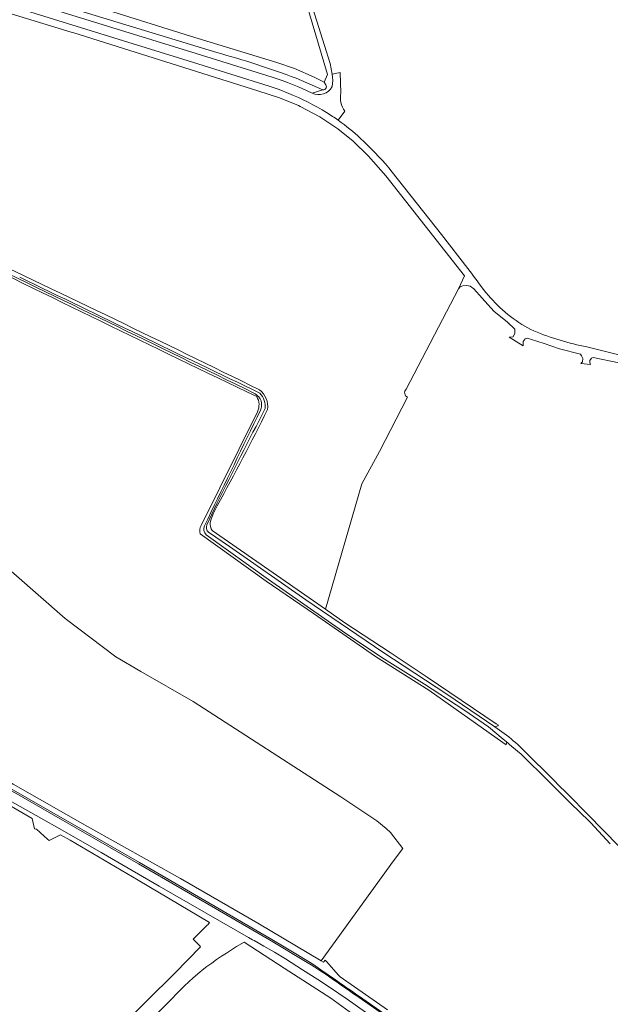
# Model space of a CAD drawing. Header units: metres. Extents: x 201541 to 204988, y 387833 to 394342.
# Tile 130 of 214: x 204308 to 204539, y 390717 to 391103. Entities that reach past the tile are written whole.
import ezdxf

# ---------------------------------------------------------------- set-up
doc = ezdxf.new("R2010")
doc.units = ezdxf.units.M
for name, color, linetype, lineweight in [('B-WE-GR-BOS_LOOF-GV', 40, 'Continuous', 13), ('B-WE-GR-BOUWLAND-GV', 80, 'Continuous', 13), ('B-WE-OG-TERREIN_ERF-GV', 7, 'Continuous', 18), ('B-WE-OG-WATER-GV', 130, 'Continuous', 18), ('B-WE-OG-WATER_SLOOT-GV', 120, 'Continuous', 18), ('B-WE-OG-WEG-GV', 7, 'Continuous', 18), ('B-WE-VH-VERHARDING_ASFALT-GV', 252, 'Continuous', 18), ('B-WE-VH-VERHARDING_BETONSTRAATSTEEN-GV', 252, 'Continuous', 18), ('B-WE-VH-VERHARDING_GRASBETONSTEEN-GV', 70, 'Continuous', 18)]:
    doc.layers.add(name, color=color, linetype=linetype, lineweight=lineweight)

msp = doc.modelspace()

# ---------------------------------------------------------------- linework, layer by layer
at = {"layer": 'B-WE-GR-BOS_LOOF-GV'}
for points in [[(204459.148, 390958.253), (204479.609, 390997.571), (204481.979, 391002.732), (204451.241, 391041.926), (204444.433, 391049.591), (204438.408, 391055.484), (204432.405, 391060.355), (204425.295, 391065.037), (204417.66, 391069.139), (204416.959, 391069.433), (204409.563, 391072.54), (204401.087, 391075.22), (204328.903, 391097.925), (204327.939, 391098.228), (204277.044, 391113.924)], [(204383.132, 390902.796), (204427.57, 390871.948), (204441.739, 390921.081), (204448.716, 390933.762), (204459.696, 390955.148)]]:
    msp.add_lwpolyline(points, dxfattribs=at)
for points in [[(204288.132, 391012.892, -0.0037492), (204401.669, 390958.011)], [(204459.696, 390955.148, -0.5571478), (204459.148, 390958.253)], [(204401.669, 390958.011, -0.2735994), (204404.832, 390950.274)], [(204404.832, 390950.274, -0.0127962), (204385.096, 390912.54)], [(204385.096, 390912.54, 0.0632391), (204382.423, 390906.042)], [(204382.423, 390906.042, 0.1757343), (204383.132, 390902.796)]]:
    msp.add_lwpolyline(points, format="xyb", dxfattribs=at)
at = {"layer": 'B-WE-GR-BOUWLAND-GV'}
for points in [[(204266.434, 391127.139), (204283.321, 391122.561), (204289.207, 391120.77), (204317.821, 391112.061), (204328.481, 391110.455), (204329.386, 391110.24), (204337.642, 391108.274), (204374.711, 391096.664), (204408.464, 391086.354), (204415.446, 391083.946), (204423.165, 391080.532), (204427.05, 391078.572), (204428.287, 391081.57), (204421.223, 391105.353), (204411.837, 391136.936), (204400.32, 391180.429), (204398.004, 391188.088), (204388.327, 391223.908), (204381.007, 391250.101), (204374.504, 391274.977), (204369.96, 391288.889)], [(204305.161, 390803.354), (204334.282, 390786.738), (204370.739, 390766.397), (204401.054, 390748.865), (204425.913, 390734.096), (204454.144, 390773.327), (204457.826, 390778.18), (204452.965, 390784.417), (204451.268, 390785.977), (204447.603, 390788.962), (204433.53, 390798.381), (204375.684, 390835.775), (204355.277, 390847.553), (204345.484, 390853.334), (204325.587, 390868.329), (204285.244, 390903.697)], [(204448.324, 390705.884), (204429.578, 390719.514), (204411.293, 390731.223), (204395.696, 390741.456), (204392.639, 390739.713), (204390.678, 390738.454), (204388.724, 390737.186), (204386.782, 390735.903), (204384.859, 390734.596), (204382.961, 390733.257), (204381.095, 390731.879), (204379.267, 390730.453), (204378.354, 390729.707), (204375.737, 390727.44), (204374.019, 390725.875), (204372.315, 390724.292), (204348.478, 390699.964)]]:
    msp.add_lwpolyline(points, dxfattribs=at)
at = {"layer": 'B-WE-OG-TERREIN_ERF-GV'}
msp.add_lwpolyline([(204346.698, 390707.687), (204368.516, 390729.312), (204378.597, 390739.638), (204378.489, 390739.885), (204375.749, 390742.641), (204381.221, 390748.081), (204381.41, 390748.266), (204382.13, 390749.171), (204354.128, 390765.81), (204327.535, 390781.472), (204323.774, 390783.521), (204319.337, 390781.321), (204318.718, 390781.868), (204314.35, 390785.727), (204313.559, 390785.949), (204312.589, 390789.956), (204281.966, 390807.686)], dxfattribs=at)
at = {"layer": 'B-WE-OG-WATER-GV'}
for points in [[(204285.488, 391012.073, -0.0016411), (204399.491, 390956.74)], [(204401.873, 390956.712, -0.0012878), (204307.768, 391002.176)], [(204399.491, 390956.74, -0.0799007), (204401.386, 390955.275)], [(204401.386, 390955.275, -0.2215944), (204402.468, 390951.786)], [(204403.93, 390950.629, 0.2005337), (204401.873, 390956.712)], [(204384.962, 390913.434, -0.003225), (204403.93, 390950.629)], [(204402.468, 390951.786, -0.0812009), (204402.092, 390949.974)], [(204402.092, 390949.974, 0.0017455), (204381.409, 390907.275)], [(204380.095, 390904.695, 0.2927124), (204380.858, 390901.123)], [(204381.663, 390902.143, -0.3085331), (204381.088, 390905.028)], [(204504.484, 390817.358, 0.0355597), (204497.517, 390823.277)]]:
    msp.add_lwpolyline(points, format="xyb", dxfattribs=at)
for points in [[(204381.088, 390905.028), (204384.962, 390913.434)], [(204381.409, 390907.275), (204380.095, 390904.695)], [(204380.858, 390901.123), (204405.163, 390883.581), (204434.188, 390863.349), (204449.596, 390853.057), (204466.262, 390842.569), (204481.748, 390832.506), (204491.391, 390825.902), (204497.17, 390821.05), (204498.344, 390820.069), (204500.578, 390818.203), (204504.146, 390815.221), (204514.974, 390804.472), (204523.417, 390796.032), (204524.144, 390795.323), (204526.474, 390793.05), (204531.446, 390788.199), (204539.099, 390779.985)], [(204497.517, 390823.277), (204493.846, 390825.82), (204475.101, 390838.651), (204450.029, 390855.204), (204419.827, 390875.667), (204390.007, 390896.512), (204381.663, 390902.143)], [(204545.61, 390775.98), (204542.611, 390778.919), (204530.191, 390791.599), (204522.691, 390799.178), (204518.081, 390803.835), (204518.062, 390803.855), (204504.484, 390817.358)]]:
    msp.add_lwpolyline(points, dxfattribs=at)
at = {"layer": 'B-WE-OG-WATER_SLOOT-GV'}
for points in [[(204278.724, 391014.667, 0.0022896), (204400.59, 390955.344)], [(204401.669, 390958.011, 0.0037492), (204288.132, 391012.892)], [(204399.491, 390956.74, 0.0016411), (204285.488, 391012.073)], [(204307.768, 391002.176, 0.0012878), (204401.873, 390956.712)], [(204401.386, 390955.275, 0.0799007), (204399.491, 390956.74)], [(204400.59, 390955.344, -0.2675211), (204400.847, 390949.42)], [(204402.468, 390951.786, 0.2215944), (204401.386, 390955.275)], [(204404.832, 390950.274, 0.2735994), (204401.669, 390958.011)], [(204401.873, 390956.712, -0.2005337), (204403.93, 390950.629)], [(204403.93, 390950.629, 0.003225), (204384.962, 390913.434)], [(204402.092, 390949.974, 0.0812009), (204402.468, 390951.786)], [(204381.409, 390907.275, -0.0017455), (204402.092, 390949.974)], [(204385.096, 390912.54, 0.0127962), (204404.832, 390950.274)], [(204382.423, 390906.042, -0.0632391), (204385.096, 390912.54)], [(204378.783, 390904.832, 0.176681), (204378.401, 390901.513)], [(204380.858, 390901.123, -0.2927124), (204380.095, 390904.695)], [(204381.088, 390905.028, 0.3085331), (204381.663, 390902.143)], [(204383.132, 390902.796, -0.1757343), (204382.423, 390906.042)], [(204493.846, 390825.82, 0.0913814), (204495.374, 390826.512)], [(204498.299, 390818.768, 0.1067931), (204498.344, 390820.069)]]:
    msp.add_lwpolyline(points, format="xyb", dxfattribs=at)
for points in [[(204400.847, 390949.42), (204378.783, 390904.832)], [(204384.962, 390913.434), (204381.088, 390905.028)], [(204380.095, 390904.695), (204381.409, 390907.275)], [(204378.401, 390901.513), (204404.295, 390882.98), (204422.792, 390870.246), (204447.107, 390853.443), (204467.965, 390840.208), (204497.035, 390819.736), (204498.299, 390818.768)], [(204498.344, 390820.069), (204497.17, 390821.05), (204491.391, 390825.902), (204481.748, 390832.506), (204466.262, 390842.569), (204449.596, 390853.057), (204434.188, 390863.349), (204405.163, 390883.581), (204380.858, 390901.123)], [(204381.663, 390902.143), (204390.007, 390896.512), (204419.827, 390875.667), (204450.029, 390855.204), (204475.101, 390838.651), (204493.846, 390825.82)], [(204495.374, 390826.512), (204494.385, 390827.029), (204467.349, 390845.409), (204452.818, 390855.011), (204435.139, 390866.694), (204427.57, 390871.948), (204383.132, 390902.796)]]:
    msp.add_lwpolyline(points, dxfattribs=at)
at = {"layer": 'B-WE-OG-WEG-GV'}
for points in [[(204369.96, 391288.889), (204374.504, 391274.977), (204381.007, 391250.101), (204388.327, 391223.908), (204398.004, 391188.088), (204400.32, 391180.429), (204411.837, 391136.936), (204421.223, 391105.353), (204428.287, 391081.57), (204427.05, 391078.572), (204427.279, 391078.201), (204427.452, 391077.92)], [(204430.173, 391081.786), (204429.33, 391085.95), (204427.133, 391092.953), (204424.145, 391102.515), (204422.13, 391108.736), (204420.099, 391115.356), (204416.967, 391126.424), (204413.708, 391137.932), (204412.372, 391144.002), (204410.768, 391149.204), (204404.378, 391172.806), (204400.979, 391185.148), (204397.845, 391195.944), (204384.076, 391243.282), (204375.928, 391274.486), (204374.719, 391278.674), (204373.185, 391285.705)], [(204146.229, 391161.213), (204253.453, 391128.058), (204376.871, 391089.86), (204406.628, 391080.581)], [(204413.158, 391074.244), (204409.335, 391075.704), (204405.455, 391077.001), (204375.456, 391086.503), (204252.083, 391124.71), (204176.385, 391148.114), (204145.074, 391157.287)], [(204277.044, 391113.924), (204327.939, 391098.228), (204328.903, 391097.925), (204401.087, 391075.22), (204409.563, 391072.54), (204416.959, 391069.433), (204417.66, 391069.139), (204425.295, 391065.037), (204432.405, 391060.355), (204438.408, 391055.484), (204444.433, 391049.591), (204451.241, 391041.926), (204481.979, 391002.732), (204479.609, 390997.571), (204480.321, 390998.405), (204481.359, 390998.809), (204482.867, 390998.892), (204484.231, 390998.643), (204485.666, 390997.59), (204488.86, 390993.945), (204493.436, 390988.83), (204498.894, 390984.53), (204501.763, 390981.727), (204501.683, 390980.167), (204500.996, 390978.836), (204499.455, 390978.629), (204505.032, 390975.249), (204504.987, 390976.058), (204504.962, 390976.998), (204505.805, 390977.963), (204506.588, 390978.237), (204508.174, 390977.752), (204513.158, 390976.167), (204519.265, 390974.098), (204527.46, 390972.04), (204527.871, 390971.368), (204528.3, 390970.303), (204528.188, 390968.965), (204527.521, 390968.385), (204531.319, 390967.872), (204531.151, 390968.695), (204531.151, 390969.517), (204531.681, 390970.365), (204532.425, 390970.619), (204552.444, 390966.505)], [(204384.944, 391090.246), (204371.728, 391094.29), (204328.373, 391107.534)], [(204422.279, 391074.346), (204426.488, 391075.576), (204416.002, 391080.175)], [(204426.488, 391075.576), (204422.279, 391074.346)], [(204492.144, 390994.132), (204489.691, 390996.991), (204487.422, 391000), (204486.95, 391000.677), (204486.489, 391001.361), (204485.09, 391003.147), (204485.156, 391003.199), (204483.294, 391005.594), (204472.956, 391018.887), (204453.708, 391043.401), (204452.325, 391045.056)], [(204576.595, 390963.592), (204565.011, 390966.448), (204550.827, 390969.61), (204529.937, 390974.804)], [(204451.855, 390714.902), (204438.883, 390723.92), (204433.271, 390727.822), (204432.531, 390728.662), (204428.074, 390733.72), (204427.772, 390734.026), (204427.371, 390734.432), (204426.733, 390733.609), (204425.913, 390734.096), (204401.054, 390748.865), (204370.739, 390766.397), (204334.282, 390786.738), (204305.161, 390803.354), (204271.208, 390823.846)], [(204285.968, 390812.458), (204300.77, 390803.643), (204330.079, 390786.778), (204354.646, 390772.713), (204405.929, 390742.919), (204412.008, 390739.242), (204422.199, 390733.046), (204424.755, 390731.22)], [(204440.929, 390720.112), (204461.302, 390705.811)]]:
    msp.add_lwpolyline(points, dxfattribs=at)
for points in [[(204416.002, 391080.175, 0.0222087), (204384.944, 391090.246)], [(204430.16, 391076.874, 0.0877448), (204430.173, 391081.786)], [(204406.628, 391080.581, -0.038545), (204422.279, 391074.346)], [(204427.452, 391077.92, -0.6959398), (204426.488, 391075.576)], [(204427.991, 391066.717, 0.0337969), (204413.158, 391074.244)], [(204422.279, 391074.346, 0.4078328), (204430.16, 391076.874)], [(204432.549, 391063.663, 0.0143576), (204427.991, 391066.717)], [(204441.312, 391056.593, 0.0297122), (204432.549, 391063.663)], [(204452.325, 391045.056, 0.0261623), (204441.312, 391056.593)], [(204509.194, 390981.075, -0.1030068), (204492.144, 390994.132)], [(204529.937, 390974.804, -0.0454867), (204509.194, 390981.075)], [(204424.755, 390731.22, -0.0126747), (204432.376, 390726.051)], [(204432.376, 390726.051, 0.0071672), (204440.929, 390720.112)]]:
    msp.add_lwpolyline(points, format="xyb", dxfattribs=at)
at = {"layer": 'B-WE-VH-VERHARDING_ASFALT-GV'}
for points in [[(204264.614, 390820.786), (204267.788, 390818.599), (204273.684, 390814.852), (204278.857, 390811.638), (204296.233, 390801.218), (204314.193, 390791.122), (204325.329, 390784.774), (204339.693, 390776.586), (204362.401, 390763.443), (204386.938, 390749.263), (204397.372, 390743.233), (204398.966, 390742.359), (204399.563, 390742.049), (204403.432, 390739.855), (204407.522, 390737.484), (204411.869, 390734.863), (204418.563, 390730.649), (204424.603, 390726.82), (204429.17, 390723.782), (204436.025, 390719.142), (204443.253, 390714.065)], [(204420.402, 390733.462), (204405.624, 390742.403), (204354.346, 390772.193), (204329.781, 390786.258), (204300.467, 390803.125), (204285.666, 390811.94)], [(204461.073, 390705.484), (204440.702, 390719.782)]]:
    msp.add_lwpolyline(points, dxfattribs=at)
for points in [[(204432.143, 390725.725, 0.0193893), (204420.402, 390733.462)], [(204440.702, 390719.782, -0.0070528), (204432.143, 390725.725)]]:
    msp.add_lwpolyline(points, format="xyb", dxfattribs=at)
at = {"layer": 'B-WE-VH-VERHARDING_BETONSTRAATSTEEN-GV'}
for points in [[(204406.628, 391080.581), (204376.871, 391089.86), (204253.453, 391128.058), (204146.229, 391161.213)], [(204145.074, 391157.287), (204176.385, 391148.114), (204252.083, 391124.71), (204375.456, 391086.503), (204405.455, 391077.001), (204409.335, 391075.704), (204413.158, 391074.244)], [(204433.498, 391074.396), (204433.324, 391082.413), (204430.173, 391081.786)], [(204432.549, 391063.663), (204435.16, 391067.196)]]:
    msp.add_lwpolyline(points, dxfattribs=at)
for points in [[(204430.173, 391081.786, -0.0877448), (204430.16, 391076.874)], [(204422.279, 391074.346, 0.038545), (204406.628, 391080.581)], [(204413.158, 391074.244, -0.0337969), (204427.991, 391066.717)], [(204430.16, 391076.874, -0.4078328), (204422.279, 391074.346)], [(204435.16, 391067.196, -0.2024831), (204433.498, 391074.396)], [(204427.991, 391066.717, -0.0143576), (204432.549, 391063.663)]]:
    msp.add_lwpolyline(points, format="xyb", dxfattribs=at)
at = {"layer": 'B-WE-VH-VERHARDING_GRASBETONSTEEN-GV'}
for points in [[(204285.666, 390811.94), (204300.467, 390803.125), (204329.781, 390786.258), (204354.346, 390772.193), (204405.624, 390742.403), (204420.402, 390733.462)], [(204424.755, 390731.22), (204422.199, 390733.046), (204412.008, 390739.242), (204405.929, 390742.919), (204354.646, 390772.713), (204330.079, 390786.778), (204300.77, 390803.643), (204285.968, 390812.458)], [(204440.702, 390719.782), (204461.073, 390705.484), (204485.723, 390688.258), (204499.499, 390678.622), (204506.701, 390673.584), (204506.792, 390673.722), (204506.929, 390673.913), (204499.728, 390678.95), (204485.952, 390688.585), (204461.302, 390705.811), (204440.929, 390720.112)]]:
    msp.add_lwpolyline(points, dxfattribs=at)
for points in [[(204420.402, 390733.462, -0.0193893), (204432.143, 390725.725)], [(204432.376, 390726.051, 0.0126747), (204424.755, 390731.22)], [(204432.143, 390725.725, 0.0070528), (204440.702, 390719.782)], [(204440.929, 390720.112, -0.0071672), (204432.376, 390726.051)]]:
    msp.add_lwpolyline(points, format="xyb", dxfattribs=at)

doc.saveas('drawing.dxf')
